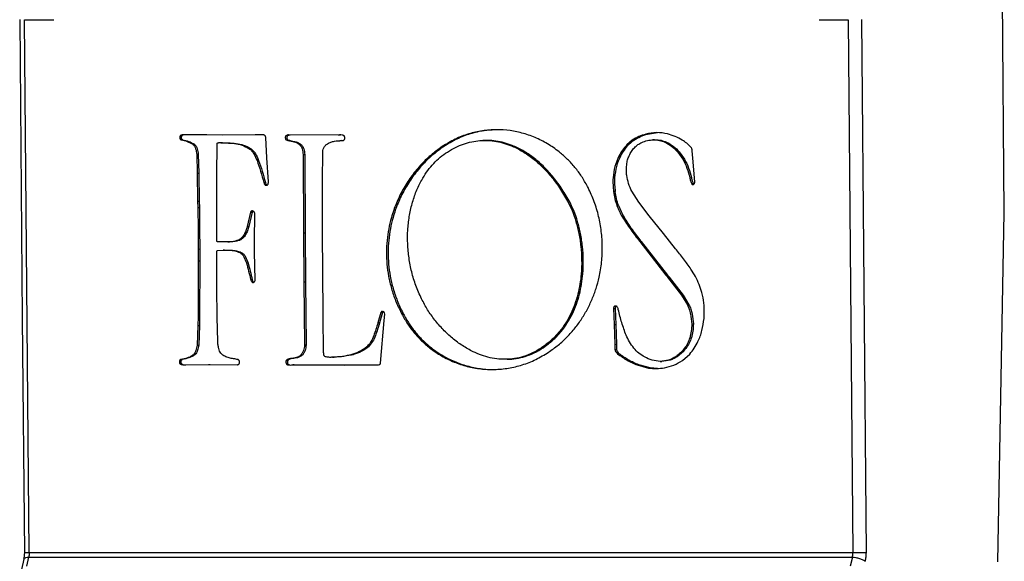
# Model space of a CAD drawing. Header units: millimetres. Extents: x 226 to 954, y 75 to 822.
# Tile 80 of 130: x 546 to 576, y 406 to 422. Entities that reach past the tile are written whole.
import ezdxf

# ---------------------------------------------------------------- set-up
doc = ezdxf.new("R2010")
doc.units = ezdxf.units.MM

msp = doc.modelspace()

# ---------------------------------------------------------------- linework, layer by layer
at = {"color": 7, "linetype": 'Continuous', "lineweight": 25}
for p, q in [((576.406, 416.432), (576.171, 443.379)), ((546.158, 405.878), (546.014, 422.422)), ((546.014, 422.422), (546.921, 422.422)), ((570.658, 422.422), (571.564, 422.422)), ((571.564, 422.422), (571.709, 405.878)), ((571.972, 422.427), (572.116, 405.883)), ((550.881, 418.75), (550.831, 418.748)), ((550.889, 418.813), (550.839, 418.811)), ((551.673, 418.845), (550.908, 418.848)), ((552.149, 418.842), (551.673, 418.845)), ((553.169, 418.845), (552.149, 418.842)), ((553.433, 418.848), (553.169, 418.845)), ((553.497, 418.764), (553.49, 418.795)), ((553.528, 418.132), (553.497, 418.764)), ((554.124, 418.824), (554.174, 418.826)), ((555.756, 418.843), (554.204, 418.851)), ((555.766, 418.843), (555.816, 418.845)), ((565.338, 418.872), (565.288, 418.87)), ((565.338, 418.872), (565.651, 418.918)), ((550.873, 418.691), (550.923, 418.692)), ((551.233, 418.557), (551.283, 418.558)), ((551.98, 417.626), (551.985, 418.53)), ((551.985, 418.53), (551.989, 418.583)), ((552.041, 418.607), (552.091, 418.608)), ((552.976, 418.426), (553.026, 418.428)), ((554.13, 418.691), (554.18, 418.692)), ((554.535, 418.549), (554.585, 418.551)), ((555.842, 418.671), (555.792, 418.669)), ((558.969, 418.485), (559.019, 418.487)), ((560.276, 418.676), (560.226, 418.674)), ((564.866, 418.681), (564.698, 418.542)), ((564.698, 418.542), (564.748, 418.544)), ((564.916, 418.682), (564.748, 418.544)), ((564.866, 418.681), (564.916, 418.682)), ((565.554, 418.695), (565.504, 418.693)), ((565.88, 418.625), (565.93, 418.627)), ((551.354, 418.245), (551.404, 418.247)), ((551.354, 418.245), (551.368, 417.661)), ((551.404, 418.247), (551.418, 417.662)), ((553.578, 417.393), (553.528, 418.132)), ((554.657, 418.24), (554.707, 418.242)), ((554.657, 418.24), (554.665, 415.81)), ((554.707, 418.242), (554.715, 415.812)), ((555.26, 417.459), (555.262, 418.279)), ((564.449, 418.191), (564.499, 418.193)), ((566.275, 418.316), (566.325, 418.318)), ((566.275, 418.316), (566.438, 418.091)), ((566.325, 418.318), (566.488, 418.092)), ((566.749, 418.125), (566.727, 418.354)), ((566.808, 417.396), (566.749, 418.125)), ((553.226, 418.056), (553.276, 418.058)), ((566.438, 418.091), (566.488, 418.092)), ((551.368, 417.661), (551.418, 417.662)), ((551.368, 417.661), (551.382, 416.793)), ((551.418, 417.662), (551.432, 416.795)), ((551.981, 417.304), (551.98, 417.626)), ((564.268, 417.519), (564.318, 417.521)), ((566.649, 417.521), (566.699, 417.523)), ((551.978, 415.708), (551.981, 417.304)), ((553.435, 417.372), (553.485, 417.374)), ((553.532, 417.293), (553.482, 417.291)), ((555.259, 415.648), (555.26, 417.459)), ((566.758, 417.331), (566.708, 417.33)), ((564.337, 417.089), (564.287, 417.088)), ((565.067, 416.758), (564.851, 417.101)), ((551.382, 416.793), (551.432, 416.795)), ((551.382, 416.793), (551.388, 416.594)), ((551.388, 416.594), (551.438, 416.596)), ((551.388, 416.594), (551.396, 415.918)), ((551.432, 416.795), (551.438, 416.596)), ((551.438, 416.596), (551.446, 415.92)), ((562.908, 416.798), (562.858, 416.797)), ((564.39, 416.657), (564.44, 416.658)), ((565.393, 416.34), (565.067, 416.758)), ((553.026, 416.452), (552.92, 416.001)), ((553.076, 416.454), (552.97, 416.003)), ((553.026, 416.452), (553.076, 416.454)), ((553.144, 415.554), (553.154, 416.406)), ((553.154, 416.406), (553.145, 416.445)), ((564.61, 416.297), (564.56, 416.295)), ((565.834, 415.784), (565.393, 416.34)), ((576.208, 405.602), (576.406, 416.432)), ((552.92, 416.001), (552.97, 416.003)), ((551.396, 415.918), (551.446, 415.92)), ((551.396, 415.918), (551.398, 415.307)), ((551.446, 415.92), (551.448, 415.309)), ((551.981, 415.554), (551.978, 415.708)), ((554.665, 415.81), (554.715, 415.812)), ((554.665, 415.81), (554.681, 414.288)), ((554.715, 415.812), (554.731, 414.29)), ((566.203, 415.318), (565.834, 415.784)), ((552.322, 415.527), (552.372, 415.529)), ((552.647, 415.58), (552.697, 415.581)), ((553.145, 415.213), (553.144, 415.554)), ((555.264, 414.749), (555.259, 415.648)), ((565.095, 415.542), (565.145, 415.544)), ((565.095, 415.542), (565.905, 414.497)), ((565.145, 415.544), (565.955, 414.498)), ((551.398, 415.307), (551.448, 415.309)), ((551.398, 415.307), (551.398, 414.94)), ((551.448, 415.309), (551.448, 414.942)), ((551.976, 414.154), (551.982, 415.231)), ((551.997, 415.26), (552.371, 415.27)), ((552.222, 415.275), (552.172, 415.273)), ((552.223, 415.267), (552.421, 415.272)), ((552.371, 415.27), (552.421, 415.272)), ((552.689, 415.2), (552.739, 415.202)), ((553.17, 414.351), (553.145, 415.213)), ((551.398, 414.94), (551.396, 413.203)), ((551.398, 414.94), (551.448, 414.942)), ((551.448, 414.942), (551.446, 413.205)), ((552.897, 414.874), (552.947, 414.876)), ((555.278, 413.138), (555.264, 414.749)), ((565.905, 414.497), (565.955, 414.498)), ((551.977, 414.104), (551.976, 414.154)), ((553.079, 414.357), (553.029, 414.356)), ((553.11, 414.295), (553.06, 414.293)), ((554.681, 414.288), (554.731, 414.29)), ((554.681, 414.288), (554.7, 412.33)), ((554.731, 414.29), (554.749, 412.332)), ((565.958, 414.436), (566.008, 414.438)), ((565.958, 414.436), (566.393, 413.874)), ((566.008, 414.438), (566.443, 413.876)), ((551.991, 413.195), (551.977, 414.104)), ((566.393, 413.874), (566.443, 413.876)), ((566.393, 413.874), (566.574, 413.579)), ((566.443, 413.876), (566.624, 413.581)), ((566.574, 413.579), (566.624, 413.581)), ((557.065, 413.333), (556.974, 413.014)), ((557.115, 413.335), (557.024, 413.016)), ((557.065, 413.333), (557.115, 413.335)), ((557.172, 413.092), (557.188, 413.289)), ((557.188, 413.289), (557.179, 413.328)), ((557.696, 413.328), (557.746, 413.33)), ((564.282, 413.465), (564.332, 413.467)), ((564.282, 413.465), (564.301, 412.965)), ((564.316, 413.531), (564.366, 413.533)), ((564.332, 413.467), (564.351, 412.966)), ((567.091, 413.148), (567.1, 413.302)), ((551.394, 412.93), (551.369, 412.323)), ((551.396, 413.203), (551.394, 412.93)), ((551.394, 412.93), (551.444, 412.932)), ((551.396, 413.203), (551.446, 413.205)), ((551.444, 412.932), (551.419, 412.324)), ((551.446, 413.205), (551.444, 412.932)), ((552.008, 412.438), (551.991, 413.195)), ((555.291, 412.191), (555.278, 413.138)), ((556.974, 413.014), (557.024, 413.016)), ((557.059, 411.764), (557.172, 413.092)), ((564.301, 412.965), (564.351, 412.966)), ((564.301, 412.965), (564.324, 412.35)), ((564.351, 412.966), (564.374, 412.352)), ((566.71, 412.98), (566.76, 412.982)), ((551.369, 412.323), (551.419, 412.324)), ((554.7, 412.33), (554.749, 412.332)), ((564.324, 412.35), (564.374, 412.352)), ((564.324, 412.35), (564.328, 412.191)), ((564.374, 412.352), (564.377, 412.193)), ((566.648, 412.555), (566.698, 412.556)), ((551.301, 412.028), (551.251, 412.026)), ((554.579, 412.011), (554.629, 412.013)), ((556.168, 412.034), (556.218, 412.036)), ((556.633, 412.27), (556.683, 412.272)), ((562.118, 412.289), (562.168, 412.291)), ((564.328, 412.191), (564.377, 412.193)), ((564.46, 412.056), (564.41, 412.055)), ((566.422, 411.845), (566.646, 412.047)), ((550.823, 411.769), (550.873, 411.771)), ((550.877, 411.852), (550.827, 411.85)), ((550.863, 411.882), (550.913, 411.884)), ((550.966, 411.717), (551.719, 411.72)), ((550.966, 411.717), (551.016, 411.719)), ((551.016, 411.719), (551.768, 411.721)), ((551.719, 411.72), (551.768, 411.721)), ((551.719, 411.72), (552.609, 411.717)), ((551.768, 411.721), (552.617, 411.719)), ((554.125, 411.769), (554.175, 411.771)), ((554.131, 411.846), (554.181, 411.847)), ((554.169, 411.717), (554.219, 411.719)), ((554.219, 411.719), (554.243, 411.717)), ((554.271, 411.903), (554.221, 411.901)), ((554.292, 411.712), (554.316, 411.71)), ((554.382, 411.713), (554.332, 411.712)), ((554.37, 411.712), (555.098, 411.717)), ((554.37, 411.712), (554.42, 411.713)), ((554.382, 411.712), (554.42, 411.713)), ((554.42, 411.713), (555.148, 411.719)), ((555.098, 411.717), (555.148, 411.719)), ((555.098, 411.717), (555.941, 411.709)), ((555.148, 411.719), (555.991, 411.711)), ((555.568, 411.95), (555.618, 411.952)), ((555.941, 411.709), (556.551, 411.714)), ((555.941, 411.709), (555.991, 411.711)), ((555.991, 411.711), (556.601, 411.716)), ((556.551, 411.714), (556.601, 411.716)), ((556.551, 411.714), (556.971, 411.712)), ((556.601, 411.716), (556.982, 411.714)), ((560.981, 411.887), (561.031, 411.888)), ((565.066, 411.713), (565.016, 411.712)), ((565.016, 411.712), (565.369, 411.616)), ((565.419, 411.618), (565.066, 411.713)), ((565.733, 411.821), (565.783, 411.823)), ((566.223, 411.975), (566.273, 411.977)), ((565.419, 411.618), (565.369, 411.616)), ((565.65, 411.603), (565.419, 411.618)), ((545.988, 405.683), (545.915, 405.361)), ((546.083, 405.472), (546.145, 405.746)), ((546.145, 405.746), (571.694, 405.746)), ((571.709, 405.878), (546.158, 405.878)), ((571.694, 405.746), (571.628, 405.472))]:
    msp.add_line(p, q, dxfattribs=at)
at = {"color": 7, "linetype": 'Continuous', "lineweight": 25, "flags": 128}
msp.add_lwpolyline([(545.864, 422.425), (545.945, 413.16), (546.008, 405.881)], dxfattribs=at)
at = {"color": 7, "linetype": 'Continuous', "lineweight": 25}
for points, knots in [([(550.839, 418.811), (550.836, 418.801), (550.829, 418.781), (550.831, 418.759), (550.831, 418.748)], [0, 0, 0, 0, 0.49999, 1, 1, 1, 1]), ([(550.831, 418.748), (550.833, 418.742), (550.837, 418.73), (550.846, 418.714), (550.858, 418.7), (550.868, 418.694), (550.873, 418.691)], [0, 0, 0, 0, 0.249988, 0.5, 0.750019, 1, 1, 1, 1]), ([(550.908, 418.848), (550.895, 418.846), (550.876, 418.843), (550.855, 418.832), (550.845, 418.822), (550.841, 418.815), (550.839, 418.811)], [0, 0, 0, 0, 0.495841, 0.735841, 0.861773, 1, 1, 1, 1]), ([(550.881, 418.75), (550.881, 418.761), (550.879, 418.783), (550.886, 418.803), (550.889, 418.813)], [0, 0, 0, 0, 0.500005, 1, 1, 1, 1]), ([(550.923, 418.692), (550.918, 418.696), (550.908, 418.702), (550.896, 418.715), (550.887, 418.732), (550.883, 418.744), (550.881, 418.75)], [0, 0, 0, 0, 0.25006, 0.500047, 0.750015, 1, 1, 1, 1]), ([(550.958, 418.849), (550.945, 418.848), (550.926, 418.845), (550.905, 418.834), (550.895, 418.823), (550.891, 418.817), (550.889, 418.813)], [0, 0, 0, 0, 0.495812, 0.735818, 0.861782, 1, 1, 1, 1]), ([(553.49, 418.795), (553.487, 418.802), (553.481, 418.815), (553.467, 418.83), (553.451, 418.842), (553.439, 418.846), (553.433, 418.848)], [0, 0, 0, 0, 0.2500099, 0.4999914, 0.750009, 1, 1, 1, 1]), ([(554.124, 418.824), (554.12, 418.82), (554.112, 418.813), (554.104, 418.791), (554.102, 418.76), (554.106, 418.729), (554.117, 418.705), (554.125, 418.695), (554.13, 418.691)], [0, 0, 0, 0, 0.115198, 0.23029, 0.468558, 0.72928, 0.861037, 1, 1, 1, 1]), ([(554.204, 418.851), (554.19, 418.849), (554.162, 418.845), (554.137, 418.831), (554.124, 418.824)], [0, 0, 0, 0, 0.500004, 1, 1, 1, 1]), ([(554.174, 418.826), (554.17, 418.822), (554.162, 418.815), (554.154, 418.793), (554.152, 418.762), (554.156, 418.73), (554.167, 418.707), (554.175, 418.697), (554.18, 418.692)], [0, 0, 0, 0, 0.1152, 0.230289, 0.468546, 0.729282, 0.86105, 1, 1, 1, 1]), ([(554.174, 418.826), (554.187, 418.833), (554.212, 418.847), (554.24, 418.851), (554.254, 418.852)], [0, 0, 0, 0, 0.4999882, 1, 1, 1, 1]), ([(555.784, 418.845), (555.781, 418.845), (555.777, 418.845), (555.77, 418.843), (555.764, 418.843), (555.759, 418.843), (555.756, 418.843)], [0, 0, 0, 0, 0.319621, 0.487939, 0.661976, 1, 1, 1, 1]), ([(555.94, 418.793), (555.936, 418.801), (555.929, 418.815), (555.911, 418.831), (555.891, 418.84), (555.849, 418.848), (555.813, 418.846), (555.784, 418.845)], [0, 0, 0, 0, 0.136386, 0.2586281, 0.3783879, 0.501427, 1, 1, 1, 1]), ([(555.943, 418.714), (555.945, 418.721), (555.949, 418.733), (555.949, 418.76), (555.944, 418.78), (555.94, 418.793)], [0, 0, 0, 0, 0.247983, 0.502128, 1, 1, 1, 1]), ([(563.495, 417.211), (563.438, 417.316), (563.324, 417.525), (563.118, 417.808), (562.891, 418.064), (562.616, 418.316), (562.287, 418.552), (561.902, 418.755), (561.496, 418.901), (561.076, 418.99), (560.648, 419.018), (560.216, 418.985), (559.787, 418.887), (559.365, 418.727), (559.102, 418.566), (558.969, 418.485)], [0, 0, 0, 0, 0.062326, 0.123957, 0.185191, 0.246261, 0.327687, 0.409377, 0.491482, 0.574091, 0.657289, 0.741197, 0.826026, 0.912123, 1, 1, 1, 1]), ([(560.609, 419.003), (560.495, 418.997), (560.236, 418.984), (559.837, 418.888), (559.415, 418.729), (559.152, 418.568), (559.019, 418.487)], [0, 0, 0, 0, 0.204195, 0.465041, 0.729783, 1, 1, 1, 1]), ([(565.288, 418.87), (565.214, 418.848), (565.066, 418.806), (564.933, 418.722), (564.866, 418.681)], [0, 0, 0, 0, 0.499995, 1, 1, 1, 1]), ([(564.916, 418.682), (564.983, 418.724), (565.116, 418.807), (565.264, 418.85), (565.338, 418.872)], [0, 0, 0, 0, 0.500002, 1, 1, 1, 1]), ([(565.957, 418.88), (565.845, 418.9), (565.621, 418.941), (565.399, 418.894), (565.288, 418.87)], [0, 0, 0, 0, 0.4999999, 1, 1, 1, 1]), ([(566.417, 418.683), (566.343, 418.725), (566.195, 418.809), (566.036, 418.856), (565.957, 418.88)], [0, 0, 0, 0, 0.500001, 1, 1, 1, 1]), ([(550.873, 418.691), (550.936, 418.679), (551.062, 418.657), (551.176, 418.59), (551.233, 418.557)], [0, 0, 0, 0, 0.503165, 1, 1, 1, 1]), ([(550.923, 418.692), (550.986, 418.681), (551.112, 418.658), (551.226, 418.592), (551.283, 418.558)], [0, 0, 0, 0, 0.50316, 1, 1, 1, 1]), ([(551.233, 418.557), (551.252, 418.537), (551.291, 418.498), (551.336, 418.39), (551.347, 418.303), (551.354, 418.245)], [0, 0, 0, 0, 0.254379, 0.499677, 1, 1, 1, 1]), ([(551.283, 418.558), (551.302, 418.539), (551.341, 418.5), (551.386, 418.391), (551.397, 418.305), (551.404, 418.247)], [0, 0, 0, 0, 0.2543816, 0.499672, 1, 1, 1, 1]), ([(551.989, 418.583), (551.99, 418.586), (551.993, 418.591), (552, 418.598), (552.017, 418.604), (552.031, 418.605), (552.041, 418.607)], [0, 0, 0, 0, 0.131395, 0.25184, 0.495995, 1, 1, 1, 1]), ([(552.041, 418.607), (552.122, 418.605), (552.285, 418.601), (552.525, 418.585), (552.763, 418.542), (552.906, 418.464), (552.976, 418.426)], [0, 0, 0, 0, 0.25495, 0.50917, 0.757009, 1, 1, 1, 1]), ([(552.091, 418.608), (552.172, 418.607), (552.335, 418.603), (552.575, 418.587), (552.813, 418.543), (552.956, 418.466), (553.026, 418.428)], [0, 0, 0, 0, 0.254949, 0.509168, 0.757006, 1, 1, 1, 1]), ([(552.976, 418.426), (553.005, 418.403), (553.062, 418.358), (553.149, 418.233), (553.195, 418.127), (553.226, 418.056)], [0, 0, 0, 0, 0.249298, 0.501684, 1, 1, 1, 1]), ([(553.026, 418.428), (553.055, 418.405), (553.112, 418.36), (553.199, 418.235), (553.245, 418.129), (553.276, 418.058)], [0, 0, 0, 0, 0.249297, 0.501681, 1, 1, 1, 1]), ([(554.13, 418.691), (554.199, 418.674), (554.304, 418.649), (554.445, 418.618), (554.505, 418.572), (554.535, 418.549)], [0, 0, 0, 0, 0.501464, 0.750923, 1, 1, 1, 1]), ([(554.18, 418.692), (554.249, 418.676), (554.354, 418.651), (554.495, 418.62), (554.555, 418.574), (554.585, 418.551)], [0, 0, 0, 0, 0.501464, 0.750927, 1, 1, 1, 1]), ([(554.535, 418.549), (554.556, 418.53), (554.595, 418.493), (554.641, 418.385), (554.65, 418.298), (554.657, 418.24)], [0, 0, 0, 0, 0.2560155, 0.4992889, 1, 1, 1, 1]), ([(554.585, 418.551), (554.606, 418.532), (554.645, 418.495), (554.691, 418.387), (554.7, 418.3), (554.707, 418.242)], [0, 0, 0, 0, 0.256018, 0.499281, 1, 1, 1, 1]), ([(555.262, 418.279), (555.263, 418.309), (555.266, 418.367), (555.285, 418.421), (555.295, 418.447)], [0, 0, 0, 0, 0.50947, 1, 1, 1, 1]), ([(555.295, 418.447), (555.312, 418.473), (555.345, 418.524), (555.392, 418.557), (555.415, 418.573)], [0, 0, 0, 0, 0.516146, 1, 1, 1, 1]), ([(555.415, 418.573), (555.448, 418.591), (555.516, 418.627), (555.665, 418.664), (555.78, 418.668), (555.857, 418.67)], [0, 0, 0, 0, 0.244903, 0.492445, 1, 1, 1, 1]), ([(555.857, 418.67), (555.873, 418.672), (555.898, 418.674), (555.924, 418.688), (555.936, 418.701), (555.941, 418.71), (555.943, 418.714)], [0, 0, 0, 0, 0.49318, 0.732762, 0.859753, 1, 1, 1, 1]), ([(558.969, 418.485), (558.848, 418.398), (558.607, 418.223), (558.284, 417.903), (557.994, 417.547), (557.746, 417.155), (557.541, 416.733), (557.398, 416.322), (557.306, 415.934), (557.255, 415.574), (557.236, 415.207), (557.251, 414.833), (557.303, 414.455), (557.393, 414.076), (557.521, 413.695), (557.637, 413.452), (557.696, 413.328)], [0, 0, 0, 0, 0.082782, 0.164991, 0.246654, 0.327807, 0.40854, 0.489041, 0.549477, 0.610176, 0.671408, 0.733516, 0.796916, 0.862091, 0.929588, 1, 1, 1, 1]), ([(559.019, 418.487), (558.898, 418.399), (558.657, 418.225), (558.334, 417.905), (558.044, 417.549), (557.796, 417.157), (557.591, 416.735), (557.448, 416.324), (557.356, 415.936), (557.305, 415.576), (557.286, 415.209), (557.301, 414.835), (557.353, 414.457), (557.443, 414.078), (557.571, 413.697), (557.687, 413.454), (557.746, 413.33)], [0, 0, 0, 0, 0.082781, 0.164991, 0.246654, 0.327807, 0.40854, 0.489041, 0.549478, 0.610176, 0.671408, 0.733516, 0.796916, 0.862092, 0.929588, 1, 1, 1, 1]), ([(559.073, 418.277), (559.154, 418.329), (559.313, 418.431), (559.564, 418.544), (559.819, 418.624), (560.075, 418.669), (560.332, 418.681), (560.589, 418.66), (560.844, 418.606), (561.125, 418.512), (561.429, 418.364), (561.749, 418.15), (562.056, 417.884), (562.346, 417.568), (562.619, 417.206), (562.777, 416.935), (562.858, 416.797)], [0, 0, 0, 0, 0.062607, 0.123238, 0.182408, 0.240617, 0.298343, 0.356028, 0.414078, 0.472852, 0.552872, 0.635394, 0.720956, 0.810001, 0.902905, 1, 1, 1, 1]), ([(562.908, 416.798), (562.827, 416.937), (562.669, 417.207), (562.396, 417.57), (562.106, 417.886), (561.799, 418.151), (561.479, 418.366), (561.175, 418.514), (560.894, 418.608), (560.639, 418.66), (560.432, 418.682), (560.312, 418.674), (560.276, 418.672)], [0, 0, 0, 0, 0.1338222, 0.2618688, 0.3845963, 0.5025224, 0.6162607, 0.7265481, 0.8075562, 0.8875634, 0.9670686, 1, 1, 1, 1]), ([(564.698, 418.542), (564.65, 418.489), (564.556, 418.382), (564.484, 418.255), (564.449, 418.191)], [0, 0, 0, 0, 0.50449, 1, 1, 1, 1]), ([(564.748, 418.544), (564.7, 418.491), (564.606, 418.384), (564.534, 418.256), (564.499, 418.193)], [0, 0, 0, 0, 0.504501, 1, 1, 1, 1]), ([(564.769, 418.202), (564.792, 418.248), (564.837, 418.339), (564.93, 418.454), (565.039, 418.551), (565.121, 418.595), (565.163, 418.617)], [0, 0, 0, 0, 0.2500014, 0.5000012, 0.7500048, 1, 1, 1, 1]), ([(565.163, 418.617), (565.219, 418.638), (565.335, 418.682), (565.52, 418.699), (565.705, 418.687), (565.823, 418.645), (565.88, 418.625)], [0, 0, 0, 0, 0.243715, 0.49938, 0.755276, 1, 1, 1, 1]), ([(565.554, 418.694), (565.559, 418.694), (565.627, 418.702), (565.756, 418.687), (565.873, 418.646), (565.93, 418.627)], [0, 0, 0, 0, 0.040983, 0.531188, 1, 1, 1, 1]), ([(565.88, 418.625), (565.951, 418.586), (566.096, 418.507), (566.215, 418.381), (566.275, 418.316)], [0, 0, 0, 0, 0.488073, 1, 1, 1, 1]), ([(565.93, 418.627), (566.001, 418.588), (566.146, 418.508), (566.265, 418.382), (566.325, 418.318)], [0, 0, 0, 0, 0.48807, 1, 1, 1, 1]), ([(566.682, 418.471), (566.641, 418.512), (566.559, 418.594), (566.464, 418.654), (566.417, 418.683)], [0, 0, 0, 0, 0.504128, 1, 1, 1, 1]), ([(566.727, 418.354), (566.724, 418.375), (566.718, 418.406), (566.703, 418.447), (566.689, 418.462), (566.682, 418.471)], [0, 0, 0, 0, 0.493795, 0.739901, 1, 1, 1, 1]), ([(558.329, 413.761), (558.267, 413.896), (558.145, 414.165), (558.018, 414.593), (557.933, 415.026), (557.893, 415.461), (557.896, 415.891), (557.941, 416.311), (558.029, 416.715), (558.157, 417.097), (558.313, 417.423), (558.482, 417.693), (558.657, 417.915), (558.853, 418.114), (558.999, 418.223), (559.073, 418.277)], [0, 0, 0, 0, 0.090051, 0.178558, 0.265722, 0.351625, 0.43627, 0.519627, 0.601682, 0.682488, 0.762225, 0.821558, 0.880731, 0.940072, 1, 1, 1, 1]), ([(564.449, 418.191), (564.403, 418.086), (564.31, 417.874), (564.282, 417.638), (564.268, 417.519)], [0, 0, 0, 0, 0.495518, 1, 1, 1, 1]), ([(564.499, 418.193), (564.453, 418.088), (564.36, 417.876), (564.332, 417.64), (564.318, 417.521)], [0, 0, 0, 0, 0.495524, 1, 1, 1, 1]), ([(564.688, 417.62), (564.685, 417.722), (564.68, 417.874), (564.715, 418.07), (564.751, 418.159), (564.769, 418.202)], [0, 0, 0, 0, 0.510062, 0.75907, 1, 1, 1, 1]), ([(553.226, 418.056), (553.265, 417.944), (553.343, 417.72), (553.405, 417.488), (553.435, 417.372)], [0, 0, 0, 0, 0.497744, 1, 1, 1, 1]), ([(553.276, 418.058), (553.315, 417.946), (553.393, 417.721), (553.455, 417.49), (553.485, 417.374)], [0, 0, 0, 0, 0.497741, 1, 1, 1, 1]), ([(566.438, 418.091), (566.483, 418), (566.572, 417.819), (566.623, 417.62), (566.649, 417.521)], [0, 0, 0, 0, 0.5021988, 1, 1, 1, 1]), ([(566.488, 418.092), (566.533, 418.002), (566.622, 417.821), (566.673, 417.622), (566.699, 417.523)], [0, 0, 0, 0, 0.502198, 1, 1, 1, 1]), ([(564.268, 417.519), (564.267, 417.446), (564.264, 417.302), (564.279, 417.159), (564.287, 417.088)], [0, 0, 0, 0, 0.504198, 1, 1, 1, 1]), ([(564.318, 417.521), (564.317, 417.448), (564.314, 417.304), (564.329, 417.16), (564.337, 417.089)], [0, 0, 0, 0, 0.504198, 1, 1, 1, 1]), ([(564.695, 417.593), (564.696, 417.594), (564.696, 417.595), (564.695, 417.598), (564.693, 417.603), (564.689, 417.606), (564.686, 417.61), (564.685, 417.613), (564.685, 417.614), (564.686, 417.617), (564.687, 417.619), (564.688, 417.62)], [0, 0, 0, 0, 0.07475, 0.143178, 0.273373, 0.53407, 0.701201, 0.748873, 0.796404, 0.849917, 1, 1, 1, 1]), ([(564.851, 417.101), (564.814, 417.178), (564.741, 417.333), (564.711, 417.506), (564.695, 417.593)], [0, 0, 0, 0, 0.498089, 1, 1, 1, 1]), ([(566.649, 417.521), (566.656, 417.488), (566.67, 417.422), (566.695, 417.36), (566.708, 417.33)], [0, 0, 0, 0, 0.504698, 1, 1, 1, 1]), ([(566.699, 417.523), (566.706, 417.49), (566.72, 417.424), (566.745, 417.362), (566.758, 417.331)], [0, 0, 0, 0, 0.504701, 1, 1, 1, 1]), ([(553.435, 417.372), (553.44, 417.356), (553.446, 417.332), (553.461, 417.308), (553.472, 417.296), (553.478, 417.293), (553.482, 417.291)], [0, 0, 0, 0, 0.497589, 0.748058, 0.872172, 1, 1, 1, 1]), ([(553.482, 417.291), (553.488, 417.288), (553.5, 417.284), (553.519, 417.283), (553.538, 417.288), (553.549, 417.295), (553.555, 417.299)], [0, 0, 0, 0, 0.250007, 0.499996, 0.749994, 1, 1, 1, 1]), ([(553.485, 417.374), (553.49, 417.358), (553.496, 417.334), (553.511, 417.31), (553.522, 417.298), (553.528, 417.295), (553.532, 417.293)], [0, 0, 0, 0, 0.497595, 0.748008, 0.872187, 1, 1, 1, 1]), ([(553.555, 417.299), (553.56, 417.305), (553.57, 417.317), (553.578, 417.35), (553.578, 417.376), (553.578, 417.393)], [0, 0, 0, 0, 0.247419, 0.484584, 1, 1, 1, 1]), ([(562.223, 412.076), (562.328, 412.149), (562.534, 412.29), (562.814, 412.542), (563.063, 412.815), (563.281, 413.108), (563.467, 413.418), (563.623, 413.743), (563.747, 414.08), (563.851, 414.465), (563.922, 414.898), (563.945, 415.376), (563.914, 415.854), (563.829, 416.324), (563.695, 416.783), (563.562, 417.068), (563.495, 417.211)], [0, 0, 0, 0, 0.071138, 0.139713, 0.206155, 0.270855, 0.33416, 0.39637, 0.45774, 0.518487, 0.598798, 0.678679, 0.758433, 0.838353, 0.918749, 1, 1, 1, 1]), ([(566.708, 417.33), (566.711, 417.326), (566.717, 417.318), (566.729, 417.31), (566.742, 417.305), (566.751, 417.305), (566.756, 417.305)], [0, 0, 0, 0, 0.250013, 0.49999, 0.749975, 1, 1, 1, 1]), ([(566.756, 417.305), (566.763, 417.31), (566.778, 417.32), (566.794, 417.342), (566.805, 417.368), (566.807, 417.387), (566.808, 417.396)], [0, 0, 0, 0, 0.250005, 0.499999, 0.750013, 1, 1, 1, 1]), ([(564.287, 417.088), (564.298, 417.014), (564.32, 416.866), (564.366, 416.726), (564.39, 416.657)], [0, 0, 0, 0, 0.5000007, 1, 1, 1, 1]), ([(564.44, 416.658), (564.416, 416.728), (564.37, 416.868), (564.348, 417.016), (564.337, 417.089)], [0, 0, 0, 0, 0.499996, 1, 1, 1, 1]), ([(562.858, 416.797), (562.907, 416.699), (563.01, 416.495), (563.124, 416.154), (563.216, 415.78), (563.277, 415.38), (563.302, 414.963), (563.29, 414.573), (563.246, 414.218), (563.181, 413.901), (563.086, 413.591), (562.961, 413.292), (562.804, 413.007), (562.611, 412.741), (562.384, 412.495), (562.208, 412.359), (562.118, 412.289)], [0, 0, 0, 0, 0.066476, 0.138527, 0.215116, 0.295168, 0.377682, 0.46182, 0.525644, 0.589937, 0.654727, 0.720213, 0.786786, 0.855045, 0.925789, 1, 1, 1, 1]), ([(562.168, 412.291), (562.258, 412.36), (562.434, 412.496), (562.661, 412.743), (562.854, 413.009), (563.011, 413.294), (563.136, 413.593), (563.231, 413.903), (563.296, 414.22), (563.34, 414.575), (563.352, 414.965), (563.327, 415.382), (563.266, 415.782), (563.174, 416.155), (563.06, 416.497), (562.957, 416.701), (562.908, 416.798)], [0, 0, 0, 0, 0.074211, 0.144955, 0.213214, 0.279787, 0.345273, 0.410062, 0.474355, 0.53818, 0.622317, 0.704831, 0.784884, 0.861472, 0.933524, 1, 1, 1, 1]), ([(564.39, 416.657), (564.414, 416.594), (564.463, 416.469), (564.527, 416.353), (564.56, 416.295)], [0, 0, 0, 0, 0.497111, 1, 1, 1, 1]), ([(564.44, 416.658), (564.464, 416.596), (564.513, 416.471), (564.577, 416.355), (564.61, 416.297)], [0, 0, 0, 0, 0.497115, 1, 1, 1, 1]), ([(553.088, 416.492), (553.082, 416.492), (553.069, 416.492), (553.051, 416.484), (553.036, 416.471), (553.029, 416.459), (553.026, 416.452)], [0, 0, 0, 0, 0.249968, 0.499984, 0.750001, 1, 1, 1, 1]), ([(553.076, 416.454), (553.079, 416.46), (553.085, 416.472), (553.094, 416.479), (553.099, 416.483)], [0, 0, 0, 0, 0.559244, 1, 1, 1, 1]), ([(553.145, 416.445), (553.142, 416.451), (553.136, 416.463), (553.116, 416.48), (553.1, 416.487), (553.088, 416.492)], [0, 0, 0, 0, 0.254762, 0.503953, 1, 1, 1, 1]), ([(564.56, 416.295), (564.645, 416.165), (564.815, 415.907), (565.002, 415.664), (565.095, 415.542)], [0, 0, 0, 0, 0.500001, 1, 1, 1, 1]), ([(565.145, 415.544), (565.052, 415.666), (564.865, 415.908), (564.695, 416.167), (564.61, 416.297)], [0, 0, 0, 0, 0.499999, 1, 1, 1, 1]), ([(552.92, 416.001), (552.907, 415.959), (552.881, 415.872), (552.826, 415.752), (552.751, 415.643), (552.682, 415.601), (552.647, 415.58)], [0, 0, 0, 0, 0.248791, 0.50195, 0.750685, 1, 1, 1, 1]), ([(552.97, 416.003), (552.957, 415.96), (552.931, 415.874), (552.876, 415.754), (552.801, 415.645), (552.732, 415.603), (552.697, 415.581)], [0, 0, 0, 0, 0.24879, 0.501952, 0.750688, 1, 1, 1, 1]), ([(552.012, 415.53), (552.005, 415.532), (551.996, 415.534), (551.986, 415.542), (551.982, 415.548), (551.982, 415.552), (551.981, 415.554)], [0, 0, 0, 0, 0.4966804, 0.7488327, 0.8717638, 1, 1, 1, 1]), ([(552.647, 415.58), (552.579, 415.562), (552.442, 415.527), (552.228, 415.524), (552.084, 415.528), (552.012, 415.53)], [0, 0, 0, 0, 0.324884, 0.660233, 1, 1, 1, 1]), ([(552.697, 415.581), (552.629, 415.563), (552.522, 415.534), (552.413, 415.532), (552.372, 415.532)], [0, 0, 0, 0, 0.632244, 1, 1, 1, 1]), ([(551.982, 415.231), (551.982, 415.234), (551.982, 415.241), (551.984, 415.248), (551.987, 415.253), (551.99, 415.256), (551.993, 415.259), (551.995, 415.259), (551.997, 415.26)], [0, 0, 0, 0, 0.268104, 0.518411, 0.637247, 0.754144, 0.873175, 1, 1, 1, 1]), ([(552.371, 415.27), (552.426, 415.267), (552.535, 415.261), (552.638, 415.22), (552.689, 415.2)], [0, 0, 0, 0, 0.510987, 1, 1, 1, 1]), ([(552.421, 415.272), (552.476, 415.269), (552.585, 415.262), (552.688, 415.222), (552.739, 415.202)], [0, 0, 0, 0, 0.5109846, 1, 1, 1, 1]), ([(552.689, 415.2), (552.715, 415.182), (552.767, 415.147), (552.84, 415.035), (552.875, 414.939), (552.897, 414.874)], [0, 0, 0, 0, 0.249331, 0.498348, 1, 1, 1, 1]), ([(552.739, 415.202), (552.765, 415.184), (552.817, 415.149), (552.89, 415.036), (552.925, 414.94), (552.947, 414.876)], [0, 0, 0, 0, 0.249328, 0.498346, 1, 1, 1, 1]), ([(567.027, 413.957), (567, 414.043), (566.946, 414.215), (566.827, 414.454), (566.665, 414.72), (566.453, 415.006), (566.287, 415.214), (566.203, 415.318)], [0, 0, 0, 0, 0.163632, 0.327348, 0.492998, 0.745494, 1, 1, 1, 1]), ([(552.897, 414.874), (552.921, 414.789), (552.968, 414.617), (553.009, 414.443), (553.029, 414.356)], [0, 0, 0, 0, 0.498223, 1, 1, 1, 1]), ([(552.947, 414.876), (552.971, 414.791), (553.018, 414.619), (553.059, 414.445), (553.079, 414.357)], [0, 0, 0, 0, 0.498221, 1, 1, 1, 1]), ([(565.905, 414.497), (565.915, 414.487), (565.93, 414.473), (565.948, 414.457), (565.955, 414.446), (565.957, 414.439), (565.958, 414.436)], [0, 0, 0, 0, 0.5190969, 0.7601188, 0.8775439, 1, 1, 1, 1]), ([(565.955, 414.498), (565.965, 414.489), (565.98, 414.475), (565.998, 414.459), (566.005, 414.448), (566.007, 414.441), (566.008, 414.438)], [0, 0, 0, 0, 0.519119, 0.760125, 0.877538, 1, 1, 1, 1]), ([(553.029, 414.356), (553.032, 414.344), (553.039, 414.321), (553.053, 414.302), (553.06, 414.293)], [0, 0, 0, 0, 0.500005, 1, 1, 1, 1]), ([(553.06, 414.293), (553.065, 414.289), (553.073, 414.28), (553.089, 414.273), (553.106, 414.271), (553.118, 414.273), (553.123, 414.275)], [0, 0, 0, 0, 0.249997, 0.500007, 0.749982, 1, 1, 1, 1]), ([(553.11, 414.295), (553.103, 414.304), (553.089, 414.322), (553.082, 414.346), (553.079, 414.357)], [0, 0, 0, 0, 0.500029, 1, 1, 1, 1]), ([(553.123, 414.275), (553.129, 414.279), (553.142, 414.286), (553.157, 414.304), (553.167, 414.326), (553.169, 414.343), (553.17, 414.351)], [0, 0, 0, 0, 0.249994, 0.49999, 0.750002, 1, 1, 1, 1]), ([(567.1, 413.302), (567.099, 413.414), (567.097, 413.635), (567.05, 413.85), (567.027, 413.957)], [0, 0, 0, 0, 0.505971, 1, 1, 1, 1]), ([(562.118, 412.289), (562.027, 412.229), (561.851, 412.113), (561.569, 411.992), (561.288, 411.915), (561.007, 411.881), (560.729, 411.887), (560.455, 411.931), (560.187, 412.009), (559.898, 412.129), (559.594, 412.302), (559.283, 412.534), (558.997, 412.801), (558.739, 413.098), (558.512, 413.416), (558.389, 413.647), (558.329, 413.761)], [0, 0, 0, 0, 0.070497, 0.137627, 0.202349, 0.265491, 0.327725, 0.38955, 0.451303, 0.513163, 0.595855, 0.678634, 0.761071, 0.842568, 0.922441, 1, 1, 1, 1]), ([(564.379, 413.529), (564.377, 413.53), (564.373, 413.534), (564.363, 413.538), (564.343, 413.539), (564.327, 413.534), (564.316, 413.531)], [0, 0, 0, 0, 0.121089, 0.238673, 0.479912, 1, 1, 1, 1]), ([(566.574, 413.579), (566.594, 413.534), (566.634, 413.443), (566.685, 413.242), (566.7, 413.086), (566.71, 412.98)], [0, 0, 0, 0, 0.243189, 0.489575, 1, 1, 1, 1]), ([(566.624, 413.581), (566.644, 413.535), (566.684, 413.445), (566.735, 413.244), (566.75, 413.087), (566.76, 412.982)], [0, 0, 0, 0, 0.243188, 0.489572, 1, 1, 1, 1]), ([(557.114, 413.375), (557.109, 413.374), (557.098, 413.373), (557.084, 413.363), (557.073, 413.35), (557.067, 413.339), (557.065, 413.333)], [0, 0, 0, 0, 0.24127, 0.484153, 0.737706, 1, 1, 1, 1]), ([(557.179, 413.328), (557.176, 413.334), (557.168, 413.347), (557.152, 413.362), (557.134, 413.372), (557.12, 413.374), (557.114, 413.375)], [0, 0, 0, 0, 0.249995, 0.499992, 0.749964, 1, 1, 1, 1]), ([(557.139, 413.368), (557.138, 413.367), (557.132, 413.363), (557.123, 413.351), (557.117, 413.341), (557.115, 413.335)], [0, 0, 0, 0, 0.1336428, 0.5596181, 1, 1, 1, 1]), ([(557.696, 413.328), (557.753, 413.225), (557.866, 413.018), (558.071, 412.739), (558.297, 412.487), (558.572, 412.24), (558.901, 412.01), (559.286, 411.813), (559.692, 411.671), (560.113, 411.587), (560.542, 411.56), (560.974, 411.593), (561.403, 411.689), (561.826, 411.843), (562.09, 411.998), (562.223, 412.076)], [0, 0, 0, 0, 0.06193, 0.123155, 0.184022, 0.244799, 0.325992, 0.407657, 0.48994, 0.572899, 0.656554, 0.740937, 0.826144, 0.912379, 1, 1, 1, 1]), ([(557.746, 413.33), (557.803, 413.226), (557.916, 413.02), (558.121, 412.741), (558.347, 412.489), (558.622, 412.242), (558.951, 412.011), (559.336, 411.815), (559.742, 411.672), (560.163, 411.591), (560.477, 411.561), (560.648, 411.576), (560.676, 411.578)], [0, 0, 0, 0, 0.091975, 0.182903, 0.2733, 0.363562, 0.484147, 0.605431, 0.727634, 0.850842, 0.975081, 1, 1, 1, 1]), ([(564.316, 413.531), (564.311, 413.528), (564.301, 413.521), (564.288, 413.498), (564.284, 413.478), (564.282, 413.465)], [0, 0, 0, 0, 0.2442139, 0.4892605, 1, 1, 1, 1]), ([(564.366, 413.533), (564.361, 413.53), (564.351, 413.523), (564.338, 413.5), (564.334, 413.48), (564.332, 413.467)], [0, 0, 0, 0, 0.244219, 0.489255, 1, 1, 1, 1]), ([(564.433, 413.43), (564.428, 413.449), (564.421, 413.477), (564.405, 413.507), (564.392, 413.521), (564.384, 413.526), (564.379, 413.529)], [0, 0, 0, 0, 0.4902911, 0.7377279, 0.8646854, 1, 1, 1, 1]), ([(564.675, 412.632), (564.628, 412.762), (564.534, 413.022), (564.467, 413.294), (564.433, 413.43)], [0, 0, 0, 0, 0.4981117, 1, 1, 1, 1]), ([(556.974, 413.014), (556.935, 412.881), (556.876, 412.682), (556.766, 412.425), (556.678, 412.322), (556.633, 412.27)], [0, 0, 0, 0, 0.494848, 0.7427515, 1, 1, 1, 1]), ([(557.024, 413.016), (556.985, 412.883), (556.926, 412.684), (556.816, 412.426), (556.728, 412.324), (556.683, 412.272)], [0, 0, 0, 0, 0.4948495, 0.74275, 1, 1, 1, 1]), ([(566.71, 412.98), (566.708, 412.906), (566.705, 412.761), (566.667, 412.622), (566.648, 412.555)], [0, 0, 0, 0, 0.509998, 1, 1, 1, 1]), ([(566.76, 412.982), (566.758, 412.908), (566.755, 412.762), (566.717, 412.624), (566.698, 412.556)], [0, 0, 0, 0, 0.5099925, 1, 1, 1, 1]), ([(566.904, 412.438), (566.93, 412.492), (566.981, 412.601), (567.047, 412.839), (567.073, 413.024), (567.091, 413.148)], [0, 0, 0, 0, 0.24874, 0.496643, 1, 1, 1, 1]), ([(565.247, 411.959), (565.187, 411.995), (565.066, 412.069), (564.911, 412.233), (564.776, 412.42), (564.708, 412.562), (564.675, 412.632)], [0, 0, 0, 0, 0.242157, 0.494699, 0.750558, 1, 1, 1, 1]), ([(551.369, 412.323), (551.359, 412.269), (551.343, 412.188), (551.3, 412.087), (551.267, 412.047), (551.251, 412.026)], [0, 0, 0, 0, 0.498424, 0.746773, 1, 1, 1, 1]), ([(551.419, 412.324), (551.409, 412.27), (551.393, 412.189), (551.35, 412.089), (551.317, 412.048), (551.301, 412.028)], [0, 0, 0, 0, 0.498422, 0.746764, 1, 1, 1, 1]), ([(552.038, 412.22), (552.03, 412.255), (552.012, 412.326), (552.01, 412.4), (552.008, 412.438)], [0, 0, 0, 0, 0.491872, 1, 1, 1, 1]), ([(554.7, 412.33), (554.692, 412.271), (554.68, 412.182), (554.631, 412.076), (554.597, 412.033), (554.579, 412.011)], [0, 0, 0, 0, 0.503203, 0.750121, 1, 1, 1, 1]), ([(554.749, 412.332), (554.742, 412.272), (554.73, 412.184), (554.681, 412.078), (554.647, 412.034), (554.629, 412.013)], [0, 0, 0, 0, 0.503196, 0.750126, 1, 1, 1, 1]), ([(566.648, 412.555), (566.628, 412.495), (566.587, 412.374), (566.482, 412.219), (566.362, 412.082), (566.269, 412.01), (566.223, 411.975)], [0, 0, 0, 0, 0.246824, 0.50023, 0.754603, 1, 1, 1, 1]), ([(566.698, 412.556), (566.678, 412.497), (566.637, 412.376), (566.532, 412.221), (566.412, 412.084), (566.319, 412.012), (566.273, 411.977)], [0, 0, 0, 0, 0.246823, 0.500234, 0.754605, 1, 1, 1, 1]), ([(566.646, 412.047), (566.695, 412.107), (566.793, 412.227), (566.867, 412.367), (566.904, 412.438)], [0, 0, 0, 0, 0.499996, 1, 1, 1, 1]), ([(551.251, 412.026), (551.222, 412.006), (551.163, 411.965), (551.032, 411.915), (550.931, 411.895), (550.863, 411.882)], [0, 0, 0, 0, 0.249506, 0.497898, 1, 1, 1, 1]), ([(551.301, 412.028), (551.272, 412.007), (551.213, 411.966), (551.082, 411.917), (550.981, 411.897), (550.913, 411.884)], [0, 0, 0, 0, 0.2495009, 0.4978991, 1, 1, 1, 1]), ([(552.229, 411.979), (552.206, 411.99), (552.161, 412.013), (552.105, 412.07), (552.061, 412.139), (552.046, 412.193), (552.038, 412.22)], [0, 0, 0, 0, 0.250002, 0.499998, 0.749997, 1, 1, 1, 1]), ([(554.579, 412.011), (554.553, 411.991), (554.501, 411.952), (554.377, 411.919), (554.284, 411.908), (554.221, 411.901)], [0, 0, 0, 0, 0.25028, 0.495203, 1, 1, 1, 1]), ([(554.629, 412.013), (554.603, 411.993), (554.55, 411.954), (554.427, 411.921), (554.334, 411.91), (554.271, 411.903)], [0, 0, 0, 0, 0.250287, 0.495207, 1, 1, 1, 1]), ([(555.345, 411.964), (555.337, 411.969), (555.321, 411.98), (555.304, 412.005), (555.296, 412.033), (555.291, 412.096), (555.291, 412.148), (555.291, 412.191)], [0, 0, 0, 0, 0.134888, 0.251649, 0.365601, 0.484826, 1, 1, 1, 1]), ([(556.168, 412.034), (556.07, 412.012), (555.872, 411.967), (555.67, 411.956), (555.568, 411.95)], [0, 0, 0, 0, 0.493456, 1, 1, 1, 1]), ([(556.218, 412.036), (556.12, 412.014), (555.922, 411.968), (555.72, 411.957), (555.618, 411.952)], [0, 0, 0, 0, 0.493455, 1, 1, 1, 1]), ([(556.633, 412.27), (556.56, 412.217), (556.415, 412.113), (556.25, 412.06), (556.168, 412.034)], [0, 0, 0, 0, 0.503542, 1, 1, 1, 1]), ([(556.683, 412.272), (556.61, 412.219), (556.465, 412.115), (556.3, 412.062), (556.218, 412.036)], [0, 0, 0, 0, 0.503536, 1, 1, 1, 1]), ([(561.031, 411.89), (561.039, 411.89), (561.141, 411.887), (561.338, 411.919), (561.619, 411.993), (561.901, 412.115), (562.077, 412.231), (562.168, 412.291)], [0, 0, 0, 0, 0.020675, 0.253587, 0.492329, 0.739954, 1, 1, 1, 1]), ([(564.328, 412.191), (564.33, 412.177), (564.336, 412.149), (564.362, 412.099), (564.391, 412.073), (564.41, 412.055)], [0, 0, 0, 0, 0.254135, 0.50259, 1, 1, 1, 1]), ([(564.377, 412.193), (564.38, 412.178), (564.386, 412.15), (564.412, 412.101), (564.441, 412.074), (564.46, 412.056)], [0, 0, 0, 0, 0.254152, 0.502589, 1, 1, 1, 1]), ([(564.41, 412.055), (564.507, 411.986), (564.699, 411.85), (564.911, 411.758), (565.016, 411.712)], [0, 0, 0, 0, 0.5000013, 1, 1, 1, 1]), ([(565.066, 411.713), (564.961, 411.76), (564.749, 411.852), (564.557, 411.988), (564.46, 412.056)], [0, 0, 0, 0, 0.499999, 1, 1, 1, 1]), ([(550.827, 411.85), (550.824, 411.844), (550.819, 411.831), (550.816, 411.81), (550.817, 411.789), (550.821, 411.776), (550.823, 411.769)], [0, 0, 0, 0, 0.250017, 0.500018, 0.750018, 1, 1, 1, 1]), ([(550.823, 411.769), (550.827, 411.763), (550.834, 411.75), (550.855, 411.731), (550.9, 411.715), (550.939, 411.716), (550.966, 411.717)], [0, 0, 0, 0, 0.131284, 0.251534, 0.490331, 1, 1, 1, 1]), ([(550.863, 411.882), (550.855, 411.879), (550.844, 411.876), (550.833, 411.865), (550.828, 411.857), (550.827, 411.853), (550.827, 411.85)], [0, 0, 0, 0, 0.497474, 0.738981, 0.863971, 1, 1, 1, 1]), ([(550.873, 411.771), (550.871, 411.778), (550.867, 411.791), (550.866, 411.812), (550.869, 411.833), (550.874, 411.846), (550.877, 411.852)], [0, 0, 0, 0, 0.250017, 0.500021, 0.75003, 1, 1, 1, 1]), ([(550.873, 411.771), (550.877, 411.764), (550.884, 411.751), (550.905, 411.732), (550.95, 411.717), (550.989, 411.718), (551.016, 411.719)], [0, 0, 0, 0, 0.131266, 0.251528, 0.490338, 1, 1, 1, 1]), ([(550.913, 411.884), (550.905, 411.881), (550.894, 411.877), (550.883, 411.867), (550.878, 411.859), (550.877, 411.855), (550.877, 411.852)], [0, 0, 0, 0, 0.497434, 0.73902, 0.8639, 1, 1, 1, 1]), ([(552.636, 411.877), (552.59, 411.886), (552.498, 411.905), (552.359, 411.925), (552.272, 411.961), (552.229, 411.979)], [0, 0, 0, 0, 0.335793, 0.670597, 1, 1, 1, 1]), ([(552.609, 411.717), (552.621, 411.719), (552.639, 411.722), (552.662, 411.734), (552.67, 411.747), (552.673, 411.753)], [0, 0, 0, 0, 0.485491, 0.72709, 1, 1, 1, 1]), ([(552.677, 411.83), (552.675, 411.835), (552.672, 411.846), (552.662, 411.859), (552.65, 411.87), (552.64, 411.875), (552.636, 411.877)], [0, 0, 0, 0, 0.249962, 0.499993, 0.749986, 1, 1, 1, 1]), ([(552.673, 411.753), (552.675, 411.756), (552.679, 411.761), (552.682, 411.773), (552.684, 411.797), (552.68, 411.816), (552.677, 411.83)], [0, 0, 0, 0, 0.119077, 0.238287, 0.489058, 1, 1, 1, 1]), ([(554.131, 411.846), (554.128, 411.84), (554.122, 411.829), (554.118, 411.802), (554.122, 411.783), (554.125, 411.769)], [0, 0, 0, 0, 0.246021, 0.4897, 1, 1, 1, 1]), ([(554.125, 411.769), (554.13, 411.758), (554.138, 411.741), (554.154, 411.723), (554.164, 411.719), (554.169, 411.717)], [0, 0, 0, 0, 0.520055, 0.766448, 1, 1, 1, 1]), ([(554.221, 411.901), (554.205, 411.895), (554.18, 411.887), (554.148, 411.869), (554.137, 411.854), (554.131, 411.846)], [0, 0, 0, 0, 0.4982768, 0.7438, 1, 1, 1, 1]), ([(554.169, 411.717), (554.202, 411.713), (554.269, 411.706), (554.336, 411.71), (554.37, 411.712)], [0, 0, 0, 0, 0.496993, 1, 1, 1, 1]), ([(554.181, 411.847), (554.178, 411.842), (554.172, 411.831), (554.168, 411.804), (554.172, 411.785), (554.175, 411.771)], [0, 0, 0, 0, 0.246021, 0.4897, 1, 1, 1, 1]), ([(554.175, 411.771), (554.18, 411.76), (554.188, 411.743), (554.204, 411.725), (554.214, 411.721), (554.219, 411.719)], [0, 0, 0, 0, 0.520075, 0.766461, 1, 1, 1, 1]), ([(554.271, 411.903), (554.255, 411.897), (554.23, 411.889), (554.198, 411.871), (554.187, 411.855), (554.181, 411.847)], [0, 0, 0, 0, 0.498254, 0.743785, 1, 1, 1, 1]), ([(555.568, 411.95), (555.53, 411.948), (555.455, 411.942), (555.382, 411.957), (555.345, 411.964)], [0, 0, 0, 0, 0.50468, 1, 1, 1, 1]), ([(556.971, 411.712), (556.989, 411.713), (557.011, 411.714), (557.035, 411.727), (557.045, 411.736), (557.054, 411.749), (557.057, 411.759), (557.059, 411.764)], [0, 0, 0, 0, 0.497005, 0.616589, 0.735775, 0.860579, 1, 1, 1, 1]), ([(565.733, 411.821), (565.648, 411.829), (565.479, 411.844), (565.324, 411.921), (565.247, 411.959)], [0, 0, 0, 0, 0.506758, 1, 1, 1, 1]), ([(566.223, 411.975), (566.186, 411.951), (566.112, 411.904), (565.948, 411.843), (565.819, 411.83), (565.733, 411.821)], [0, 0, 0, 0, 0.247162, 0.49507, 1, 1, 1, 1]), ([(566.273, 411.977), (566.236, 411.953), (566.162, 411.906), (565.998, 411.844), (565.869, 411.831), (565.783, 411.823)], [0, 0, 0, 0, 0.247167, 0.495074, 1, 1, 1, 1]), ([(565.868, 411.624), (565.965, 411.648), (566.157, 411.696), (566.334, 411.795), (566.422, 411.845)], [0, 0, 0, 0, 0.502956, 1, 1, 1, 1]), ([(565.369, 411.616), (565.452, 411.607), (565.619, 411.59), (565.785, 411.613), (565.868, 411.624)], [0, 0, 0, 0, 0.500004, 1, 1, 1, 1]), ([(546.008, 405.881), (546.008, 405.846), (546.006, 405.777), (545.994, 405.715), (545.988, 405.684)], [0, 0, 0, 0, 0.5035846, 1, 1, 1, 1]), ([(546.158, 405.878), (546.158, 405.855), (546.157, 405.81), (546.149, 405.767), (546.145, 405.746)], [0, 0, 0, 0, 0.499996, 1, 1, 1, 1]), ([(571.694, 405.746), (571.698, 405.767), (571.707, 405.81), (571.708, 405.855), (571.709, 405.878)], [0, 0, 0, 0, 0.500003, 1, 1, 1, 1]), ([(571.694, 405.746), (571.728, 405.744), (571.78, 405.741), (571.857, 405.725), (571.915, 405.709), (571.97, 405.688), (572.034, 405.659), (572.066, 405.635), (572.087, 405.619)], [0, 0, 0, 0, 0.239668, 0.368499, 0.500002, 0.631502, 0.760328, 1, 1, 1, 1]), ([(572.116, 405.883), (572.093, 405.883), (572.059, 405.882), (571.992, 405.881), (571.934, 405.88), (571.874, 405.879), (571.796, 405.878), (571.743, 405.878), (571.709, 405.878)], [0, 0, 0, 0, 0.239691, 0.368515, 0.500002, 0.631484, 0.760303, 1, 1, 1, 1]), ([(572.116, 405.883), (572.115, 405.838), (572.113, 405.746), (572.096, 405.661), (572.087, 405.619)], [0, 0, 0, 0, 0.499996, 1, 1, 1, 1])]:
    msp.add_open_spline(points, degree=3, knots=knots, dxfattribs=at)
at = {"color": 8, "linetype": 'Continuous', "lineweight": 25}
for points, knots in [([(545.989, 405.683), (545.989, 405.685), (545.989, 405.694), (546, 405.709), (546.024, 405.725), (546.067, 405.741), (546.115, 405.744), (546.145, 405.746)], [0, 0, 0, 0, 0.039774, 0.239722, 0.439681, 0.63557, 1, 1, 1, 1]), ([(546.158, 405.878), (546.128, 405.878), (546.081, 405.878), (546.039, 405.879), (546.018, 405.88), (546.008, 405.88), (546.009, 405.881), (546.01, 405.881)], [0, 0, 0, 0, 0.355413, 0.546414, 0.741378, 0.936333, 1, 1, 1, 1])]:
    msp.add_open_spline(points, degree=3, knots=knots, dxfattribs=at)

doc.saveas('drawing.dxf')
